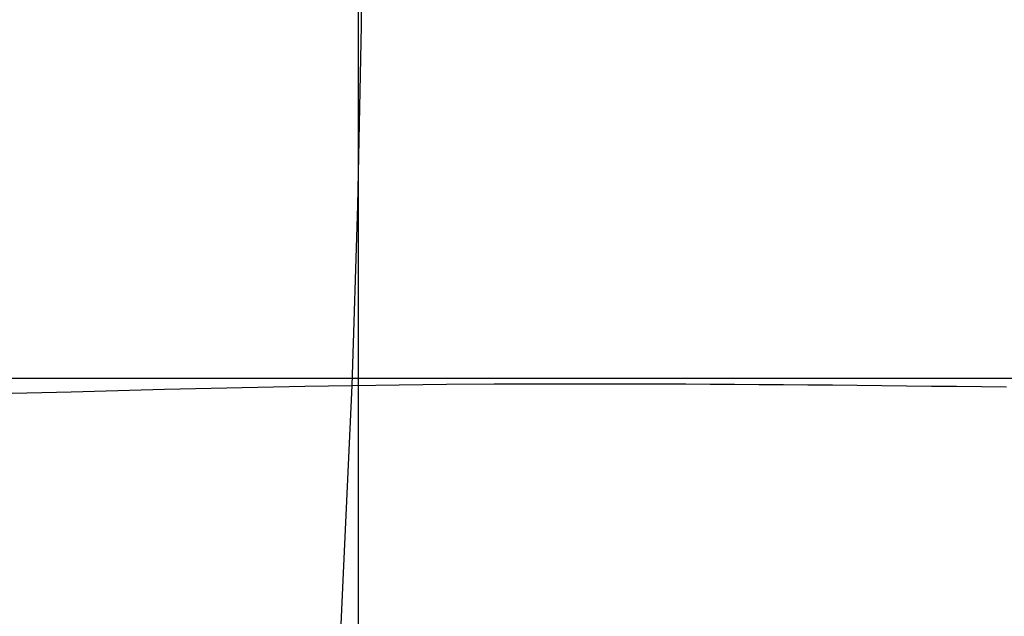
# Model space of a CAD drawing. Extents: x -353 to 1161, y -766 to 145.
# Tile 43 of 74: x 407 to 784, y -538 to -310. Entities that reach past the tile are written whole.
import ezdxf

# ---------------------------------------------------------------- set-up
doc = ezdxf.new("R2010")
doc.units = 0
doc.layers.add('DEFAULT', color=7, linetype='CONTINUOUS')

msp = doc.modelspace()

# ---------------------------------------------------------------- linework, layer by layer
at = {"layer": 'DEFAULT'}
for p, q in [((536.67, -546.93, -4.25), (536.67, -173.51, -5.09)), ((537.83, -311.89, 307.13), (538.26, -242.41, 306.08)), ((536.48, -380.56, 306.08), (537.83, -311.89, 307.13)), ((534.21, -449.34, 302.91), (536.48, -380.56, 306.08)), ((-149.67, -446.61, -4.25), (826.65, -446.55, -5.09)), ((426.81, -451.78, 304.75), (444.64, -451.29, 303.5)), ((444.64, -451.29, 303.5), (462.49, -450.83, 302.57)), ((462.49, -450.83, 302.57), (480.37, -450.39, 302)), ((480.37, -450.39, 302), (498.27, -449.99, 301.83)), ((498.27, -449.99, 301.83), (516.22, -449.64, 302.12)), ((516.22, -449.64, 302.12), (534.21, -449.34, 302.91)), ((531.15, -518.33, 297.58), (534.21, -449.34, 302.91)), ((534.21, -449.34, 302.91), (552.25, -449.11, 304.25)), ((552.25, -449.11, 304.25), (570.34, -448.93, 306.17)), ((570.34, -448.93, 306.17), (588.5, -448.8, 308.72)), ((588.5, -448.8, 308.72), (597.6, -448.76, 310.24)), ((597.6, -448.76, 310.24), (606.72, -448.73, 311.93)), ((606.72, -448.73, 311.93), (615.86, -448.71, 313.8)), ((615.86, -448.71, 313.8), (625.02, -448.71, 315.85)), ((625.02, -448.71, 315.85), (634.2, -448.71, 318.09)), ((634.2, -448.71, 318.09), (643.4, -448.72, 320.52)), ((643.4, -448.72, 320.52), (652.62, -448.75, 323.15)), ((652.62, -448.75, 323.15), (661.87, -448.78, 325.98)), ((661.87, -448.78, 325.98), (671.13, -448.83, 329.02)), ((671.13, -448.83, 329.02), (680.42, -448.88, 332.26)), ((680.42, -448.88, 332.26), (689.74, -448.94, 335.73)), ((689.74, -448.94, 335.73), (699.08, -449.01, 339.41)), ((699.08, -449.01, 339.41), (708.45, -449.09, 343.33)), ((708.45, -449.09, 343.33), (717.84, -449.18, 347.47)), ((717.84, -449.18, 347.47), (727.27, -449.27, 351.85)), ((727.27, -449.27, 351.85), (736.72, -449.37, 356.47)), ((736.72, -449.37, 356.47), (746.2, -449.47, 361.34)), ((746.2, -449.47, 361.34), (755.71, -449.58, 366.47)), ((755.71, -449.58, 366.47), (765.25, -449.69, 371.84)), ((765.25, -449.69, 371.84), (774.82, -449.81, 377.48)), ((774.82, -449.81, 377.48), (784.43, -449.94, 383.39)), ((212.14, -456.43, 327.66), (426.81, -451.78, 304.75)), ((529.52, -551.91, 294.03), (531.15, -518.33, 297.58))]:
    msp.add_line(p, q, dxfattribs=at)

doc.saveas('drawing.dxf')
